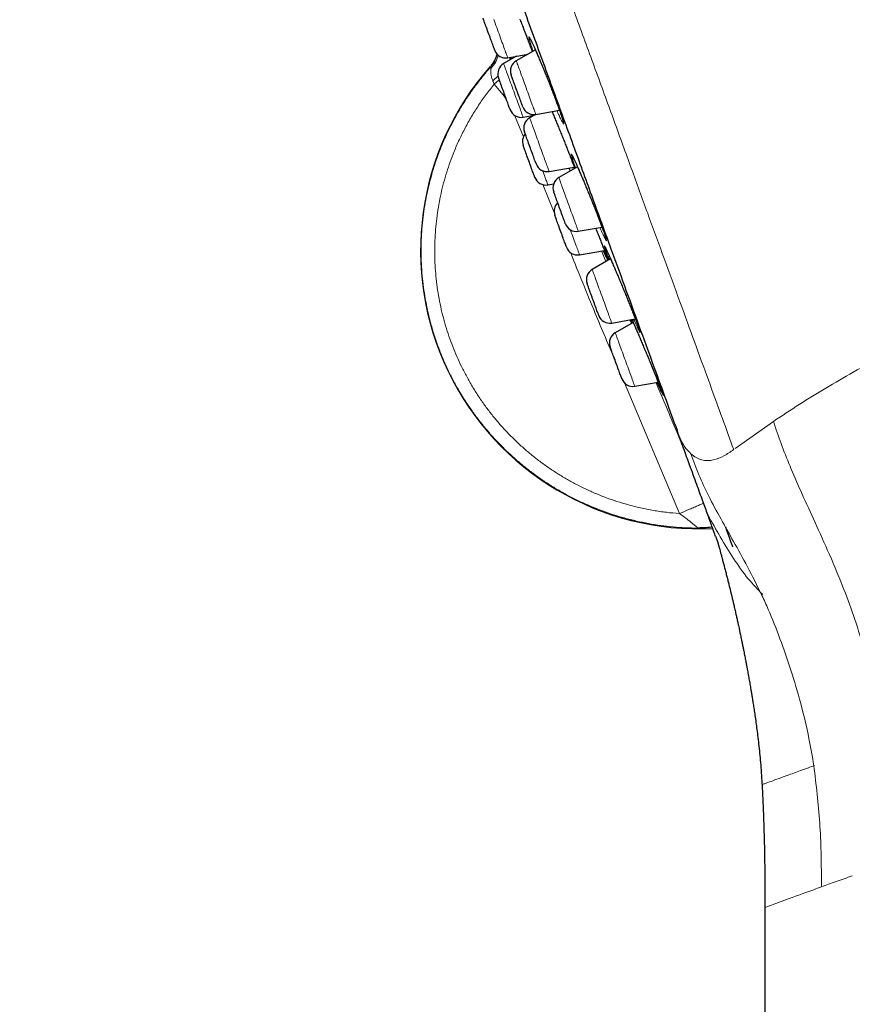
# Model space of a CAD drawing. Header units: millimetres. Extents: x 8 to 971, y 12 to 977.
# Tile 110 of 196: x 29 to 65, y 735 to 777. Entities that reach past the tile are written whole.
import ezdxf

# ---------------------------------------------------------------- set-up
doc = ezdxf.new("R2010")
doc.units = ezdxf.units.MM

msp = doc.modelspace()

# ---------------------------------------------------------------- linework, layer by layer
at = {"color": 7, "linetype": 'Continuous', "lineweight": 30}
for p, q in [((49.789, 775.396), (50.651, 775.548)), ((50.976, 775.735), (50.157, 775.263)), ((50.58, 775.535), (50.59, 775.512)), ((50.83, 775.691), (50.842, 775.658)), ((50.168, 775.463), (49.615, 775.143)), ((49.888, 775.415), (49.88, 775.296)), ((49.374, 774.62), (49.15, 774.406)), ((50.99, 772.964), (50.729, 772.813)), ((50.994, 772.964), (52.01, 773.143)), ((51.69, 773.087), (51.694, 773.077)), ((50.452, 772.845), (50.931, 772.929)), ((50.96, 770.971), (51.009, 770.836)), ((51.566, 770.515), (52.644, 770.705)), ((52.785, 770.711), (51.982, 770.248)), ((51.509, 769.939), (51.762, 769.984)), ((52.819, 767.949), (53.835, 768.129)), ((52.29, 767.318), (52.31, 767.261)), ((52.867, 766.939), (53.94, 767.128)), ((54.202, 766.761), (53.416, 766.307)), ((54.145, 766.728), (54.094, 766.859)), ((54.253, 764.009), (55.265, 764.188)), ((55.175, 764.038), (54.404, 763.593)), ((55.241, 761.295), (56.245, 761.472)), ((60.822, 738.92), (60.822, 620.204))]:
    msp.add_line(p, q, dxfattribs=at)
at = {"color": 252, "linetype": 'Continuous', "lineweight": 0}
for p, q in [((50.833, 775.682), (50.842, 775.658)), ((49.888, 775.415), (49.953, 775.338)), ((49.058, 774.999), (49.043, 775.022)), ((49.207, 774.259), (49.15, 774.406)), ((49.429, 774.445), (49.207, 774.259)), ((49.591, 773.799), (49.207, 774.259)), ((49.648, 773.846), (49.591, 773.799)), ((49.735, 773.606), (49.591, 773.799)), ((51.69, 773.087), (51.693, 773.081)), ((50.464, 771.996), (50.086, 772.927)), ((52.608, 770.609), (52.571, 770.692)), ((51.786, 768.747), (51.298, 769.948)), ((53.81, 767.106), (54, 766.644)), ((54.097, 766.716), (54.101, 766.703)), ((55.031, 764.146), (55.095, 763.992)), ((57.158, 755.83), (54.801, 761.438)), ((59.544, 758.623), (61.189, 759.784)), ((63.252, 740.058), (63.252, 739.805))]:
    msp.add_line(p, q, dxfattribs=at)
at = {"color": 7, "linetype": 'Continuous', "lineweight": 30, "flags": 128}
for points in [[(49.145, 775.958), (49.124, 776.014), (49.103, 776.075), (49.079, 776.138), (49.055, 776.205), (49.03, 776.273), (49.005, 776.343), (48.979, 776.414), (48.953, 776.485), (48.928, 776.554), (48.903, 776.622), (48.879, 776.688), (48.856, 776.751), (48.835, 776.81), (48.815, 776.864), (48.797, 776.914), (48.781, 776.959), (48.767, 776.997), (48.755, 777.03), (48.746, 777.055), (48.739, 777.074), (48.735, 777.085), (48.733, 777.09), (48.733, 777.09)], [(49.233, 775.717), (49.232, 775.718), (49.23, 775.724), (49.225, 775.738), (49.217, 775.759), (49.207, 775.786), (49.195, 775.821), (49.18, 775.861), (49.164, 775.907), (49.145, 775.958)], [(50.346, 773.537), (50.325, 773.594), (50.303, 773.654), (50.279, 773.719), (50.255, 773.786), (50.23, 773.854), (50.204, 773.925), (50.179, 773.995), (50.153, 774.066), (50.128, 774.135), (50.103, 774.203), (50.079, 774.268), (50.057, 774.33), (50.035, 774.388), (50.016, 774.442), (49.998, 774.491), (49.982, 774.535), (49.969, 774.572), (49.957, 774.603), (49.948, 774.628), (49.942, 774.645), (49.938, 774.655), (49.937, 774.658)], [(49.859, 773.266), (49.844, 773.306), (49.828, 773.352), (49.809, 773.403), (49.789, 773.458), (49.767, 773.518), (49.744, 773.581), (49.72, 773.648), (49.695, 773.716), (49.669, 773.786), (49.644, 773.857), (49.618, 773.927), (49.593, 773.997), (49.568, 774.065), (49.544, 774.131), (49.521, 774.194), (49.499, 774.254), (49.479, 774.309), (49.461, 774.359), (49.444, 774.404), (49.43, 774.443), (49.418, 774.476), (49.409, 774.502), (49.402, 774.522), (49.397, 774.534), (49.395, 774.539), (49.395, 774.539)], [(50.437, 773.286), (50.436, 773.287), (50.434, 773.295), (50.428, 773.31), (50.42, 773.332), (50.41, 773.361), (50.397, 773.396), (50.382, 773.437), (50.365, 773.484), (50.346, 773.537)], [(49.895, 773.166), (49.895, 773.167), (49.893, 773.173), (49.888, 773.186), (49.881, 773.206), (49.871, 773.233), (49.859, 773.266)], [(50.96, 770.971), (50.944, 771.016), (50.925, 771.066), (50.905, 771.121), (50.884, 771.181), (50.861, 771.244), (50.837, 771.31), (50.812, 771.378), (50.787, 771.448), (50.761, 771.518), (50.735, 771.589), (50.71, 771.659), (50.685, 771.727), (50.661, 771.793), (50.638, 771.857), (50.616, 771.917), (50.596, 771.972), (50.577, 772.023), (50.56, 772.069), (50.546, 772.109), (50.534, 772.142), (50.524, 772.169), (50.517, 772.19), (50.512, 772.203), (50.51, 772.209), (50.509, 772.209)], [(50.943, 770.286), (50.935, 770.309), (50.924, 770.338), (50.911, 770.374), (50.896, 770.416), (50.879, 770.463), (50.86, 770.516), (50.839, 770.573), (50.817, 770.634), (50.793, 770.698), (50.769, 770.766), (50.744, 770.835), (50.718, 770.905), (50.692, 770.975), (50.667, 771.046), (50.642, 771.115), (50.617, 771.183), (50.593, 771.248), (50.571, 771.31), (50.55, 771.368), (50.53, 771.421), (50.513, 771.47), (50.497, 771.513), (50.483, 771.55), (50.472, 771.58), (50.464, 771.604), (50.457, 771.621), (50.454, 771.631), (50.453, 771.633)], [(52.205, 768.427), (52.188, 768.474), (52.169, 768.527), (52.148, 768.584), (52.126, 768.645), (52.102, 768.71), (52.078, 768.777), (52.053, 768.846), (52.027, 768.916), (52.001, 768.987), (51.976, 769.057), (51.951, 769.127), (51.926, 769.194), (51.902, 769.259), (51.88, 769.321), (51.859, 769.379), (51.839, 769.432), (51.822, 769.481), (51.806, 769.524), (51.793, 769.56), (51.782, 769.591), (51.773, 769.615), (51.767, 769.631), (51.763, 769.641), (51.762, 769.644)], [(52.29, 767.318), (52.278, 767.349), (52.265, 767.387), (52.249, 767.431), (52.231, 767.48), (52.211, 767.534), (52.19, 767.592), (52.167, 767.655), (52.143, 767.72), (52.119, 767.788), (52.093, 767.857), (52.068, 767.928), (52.042, 767.999), (52.016, 768.069), (51.991, 768.137), (51.967, 768.204), (51.944, 768.268), (51.922, 768.329), (51.901, 768.386), (51.882, 768.438), (51.865, 768.484), (51.85, 768.525), (51.837, 768.56), (51.827, 768.589), (51.819, 768.61), (51.814, 768.625), (51.811, 768.633), (51.811, 768.634)], [(52.262, 768.271), (52.262, 768.272), (52.258, 768.281), (52.253, 768.297), (52.244, 768.319), (52.234, 768.349), (52.221, 768.385), (52.205, 768.427)], [(53.667, 764.412), (53.653, 764.448), (53.638, 764.491), (53.62, 764.539), (53.601, 764.592), (53.58, 764.65), (53.558, 764.711), (53.534, 764.776), (53.51, 764.843), (53.484, 764.912), (53.459, 764.983), (53.433, 765.053), (53.408, 765.124), (53.382, 765.193), (53.358, 765.26), (53.334, 765.325), (53.312, 765.386), (53.291, 765.444), (53.272, 765.497), (53.254, 765.545), (53.239, 765.587), (53.226, 765.623), (53.215, 765.653), (53.206, 765.676), (53.201, 765.692), (53.197, 765.701), (53.197, 765.703)], [(53.696, 764.331), (53.695, 764.333), (53.692, 764.342), (53.686, 764.358), (53.678, 764.382), (53.667, 764.412)], [(54.673, 761.646), (54.665, 761.67), (54.653, 761.701), (54.64, 761.738), (54.624, 761.781), (54.607, 761.829), (54.587, 761.883), (54.566, 761.941), (54.543, 762.003), (54.52, 762.068), (54.495, 762.136), (54.47, 762.205), (54.444, 762.275), (54.419, 762.346), (54.393, 762.416), (54.368, 762.485), (54.343, 762.552), (54.32, 762.617), (54.298, 762.678), (54.277, 762.735), (54.258, 762.787), (54.241, 762.835), (54.225, 762.877), (54.212, 762.912), (54.202, 762.942), (54.194, 762.964), (54.188, 762.98), (54.185, 762.988), (54.184, 762.989)], [(59.128, 755.256), (59.176, 755.122), (59.246, 754.93), (59.305, 754.768), (59.354, 754.635), (59.391, 754.531), (59.418, 754.457), (59.434, 754.413), (59.44, 754.398)]]:
    msp.add_lwpolyline(points, dxfattribs=at)
at = {"color": 252, "linetype": 'Continuous', "lineweight": 0, "flags": 128}
for points in [[(49.19, 777.042), (49.221, 776.958), (49.252, 776.872), (49.284, 776.783), (49.317, 776.693), (49.35, 776.602), (49.383, 776.511), (49.417, 776.42), (49.45, 776.329), (49.482, 776.24), (49.514, 776.153), (49.544, 776.069), (49.574, 775.987), (49.603, 775.909), (49.629, 775.835), (49.655, 775.765), (49.678, 775.701), (49.7, 775.641), (49.719, 775.588), (49.737, 775.54), (49.752, 775.499), (49.764, 775.465), (49.774, 775.437), (49.782, 775.416), (49.787, 775.403), (49.789, 775.396), (49.789, 775.396)], [(50.307, 777.055), (50.39, 776.845), (50.473, 776.635), (50.553, 776.428), (50.63, 776.227), (50.703, 776.034), (50.771, 775.852), (50.833, 775.682), (50.833, 775.682)], [(49.615, 775.143), (49.615, 775.143), (49.617, 775.139), (49.621, 775.127), (49.628, 775.108), (49.638, 775.082), (49.65, 775.049), (49.664, 775.009), (49.681, 774.963), (49.7, 774.911), (49.721, 774.853), (49.744, 774.79), (49.769, 774.722), (49.795, 774.649), (49.823, 774.571), (49.853, 774.491), (49.883, 774.407), (49.915, 774.32), (49.947, 774.232), (49.98, 774.142), (50.013, 774.051), (50.046, 773.959), (50.079, 773.868), (50.112, 773.778), (50.145, 773.689), (50.176, 773.602), (50.207, 773.517), (50.237, 773.436), (50.265, 773.358), (50.292, 773.284), (50.317, 773.214), (50.341, 773.15), (50.362, 773.09), (50.382, 773.037), (50.399, 772.989), (50.414, 772.948), (50.427, 772.914), (50.437, 772.886), (50.444, 772.865), (50.449, 772.852), (50.451, 772.845), (50.452, 772.845)], [(50.157, 775.263), (50.158, 775.26), (50.162, 775.25), (50.168, 775.232), (50.177, 775.208), (50.188, 775.177), (50.202, 775.139), (50.218, 775.094), (50.237, 775.044), (50.257, 774.987), (50.28, 774.925), (50.304, 774.858), (50.331, 774.786), (50.358, 774.71), (50.387, 774.63), (50.418, 774.547), (50.449, 774.461), (50.481, 774.372), (50.514, 774.283), (50.547, 774.192), (50.58, 774.101), (50.613, 774.009), (50.646, 773.919), (50.679, 773.829), (50.711, 773.742), (50.742, 773.657), (50.772, 773.574), (50.8, 773.495), (50.828, 773.42), (50.853, 773.35), (50.877, 773.284), (50.899, 773.223), (50.919, 773.168), (50.937, 773.119), (50.953, 773.077), (50.966, 773.041), (50.976, 773.011), (50.985, 772.989), (50.99, 772.974), (50.993, 772.966), (50.994, 772.964)], [(50.729, 772.813), (50.731, 772.809), (50.735, 772.799), (50.741, 772.781), (50.75, 772.756), (50.762, 772.724), (50.776, 772.685), (50.792, 772.64), (50.811, 772.589), (50.832, 772.532), (50.854, 772.469), (50.879, 772.402), (50.905, 772.329), (50.933, 772.253), (50.962, 772.172), (50.993, 772.089), (51.024, 772.003), (51.056, 771.915), (51.089, 771.825), (51.122, 771.734), (51.155, 771.642), (51.189, 771.551), (51.222, 771.461), (51.254, 771.371), (51.286, 771.284), (51.317, 771.199), (51.347, 771.117), (51.375, 771.039), (51.402, 770.964), (51.428, 770.894), (51.452, 770.828), (51.474, 770.768), (51.493, 770.714), (51.511, 770.666), (51.526, 770.624), (51.539, 770.588), (51.55, 770.559), (51.557, 770.538), (51.563, 770.523), (51.565, 770.516), (51.566, 770.515)], [(51.289, 770.545), (51.307, 770.496), (51.335, 770.419), (51.361, 770.347), (51.385, 770.28), (51.408, 770.217), (51.429, 770.161), (51.447, 770.11), (51.464, 770.065), (51.477, 770.027), (51.489, 769.995), (51.498, 769.97), (51.504, 769.953), (51.508, 769.942), (51.509, 769.939)], [(51.982, 770.248), (51.982, 770.247), (51.985, 770.241), (51.99, 770.227), (51.997, 770.207), (52.007, 770.179), (52.02, 770.145), (52.035, 770.104), (52.052, 770.056), (52.071, 770.003), (52.093, 769.944), (52.116, 769.879), (52.142, 769.81), (52.169, 769.736), (52.197, 769.658), (52.227, 769.576), (52.257, 769.492), (52.289, 769.405), (52.322, 769.316), (52.354, 769.225), (52.388, 769.134), (52.421, 769.043), (52.454, 768.952), (52.487, 768.862), (52.519, 768.773), (52.55, 768.687), (52.581, 768.603), (52.61, 768.522), (52.638, 768.445), (52.665, 768.372), (52.69, 768.303), (52.713, 768.24), (52.734, 768.182), (52.753, 768.13), (52.77, 768.084), (52.784, 768.044), (52.796, 768.011), (52.806, 767.985), (52.813, 767.966), (52.817, 767.954), (52.819, 767.949), (52.819, 767.949)], [(52.477, 768.012), (52.485, 767.988), (52.518, 767.898), (52.551, 767.808), (52.583, 767.721), (52.614, 767.635), (52.644, 767.553), (52.673, 767.474), (52.7, 767.398), (52.726, 767.328), (52.75, 767.262), (52.772, 767.201), (52.792, 767.146), (52.81, 767.096), (52.826, 767.054), (52.839, 767.017), (52.85, 766.987), (52.858, 766.965), (52.864, 766.949), (52.867, 766.941), (52.867, 766.939)], [(53.416, 766.307), (53.417, 766.305), (53.421, 766.295), (53.427, 766.278), (53.436, 766.255), (53.447, 766.224), (53.461, 766.186), (53.477, 766.142), (53.495, 766.092), (53.515, 766.036), (53.538, 765.974), (53.562, 765.907), (53.588, 765.835), (53.616, 765.759), (53.645, 765.68), (53.675, 765.597), (53.706, 765.511), (53.738, 765.423), (53.771, 765.333), (53.804, 765.242), (53.837, 765.151), (53.87, 765.06), (53.903, 764.969), (53.936, 764.88), (53.968, 764.792), (53.999, 764.707), (54.029, 764.624), (54.058, 764.545), (54.085, 764.47), (54.111, 764.399), (54.135, 764.333), (54.157, 764.272), (54.177, 764.217), (54.195, 764.167), (54.211, 764.124), (54.224, 764.088), (54.235, 764.058), (54.243, 764.035), (54.249, 764.019), (54.252, 764.011), (54.253, 764.009)], [(54.404, 763.593), (54.404, 763.593), (54.406, 763.587), (54.411, 763.574), (54.419, 763.554), (54.428, 763.527), (54.441, 763.493), (54.456, 763.452), (54.473, 763.405), (54.492, 763.352), (54.513, 763.293), (54.537, 763.229), (54.562, 763.16), (54.589, 763.086), (54.617, 763.008), (54.647, 762.927), (54.677, 762.843), (54.709, 762.756), (54.741, 762.667), (54.774, 762.577), (54.807, 762.486), (54.841, 762.394), (54.874, 762.303), (54.907, 762.213), (54.939, 762.124), (54.97, 762.038), (55.001, 761.954), (55.031, 761.873), (55.059, 761.795), (55.085, 761.722), (55.11, 761.653), (55.134, 761.589), (55.155, 761.531), (55.174, 761.479), (55.191, 761.432), (55.205, 761.392), (55.218, 761.359), (55.227, 761.332), (55.234, 761.313), (55.239, 761.3), (55.241, 761.295), (55.241, 761.295)]]:
    msp.add_lwpolyline(points, dxfattribs=at)
at = {"color": 7, "linetype": 'Continuous', "lineweight": 30}
for centre, radius, start, end in [((49.702, 775.888), 0.5, 200, 280), ((49.865, 774.71), 0.5, 120, 200), ((50.407, 774.829), 0.5, 120, 200), ((57.987, 767.117), 11.936, 138.5295, 272.8681), ((50.365, 773.337), 0.5, 200, 280), ((50.907, 773.457), 0.5, 200, 280), ((50.979, 772.38), 0.5, 120, 200), ((50.923, 771.804), 0.5, 140, 200), ((51.479, 771.007), 0.5, 200, 280), ((40.323, 766.407), 11.307, 19.9266, 20.0638), ((51.422, 770.432), 0.5, 200, 280), ((52.232, 769.815), 0.5, 120, 200), ((52.281, 768.805), 0.5, 133.5782, 200), ((52.732, 768.442), 0.5, 200, 280), ((52.78, 767.432), 0.5, 200, 280), ((53.666, 765.874), 0.5, 120, 200), ((54.166, 764.502), 0.5, 200, 280), ((54.654, 763.16), 0.5, 120, 200), ((50.469, 760.099), 4.48, 19.7958, 20.1982), ((55.154, 761.788), 0.5, 200, 280)]:
    msp.add_arc(centre, radius, start, end, dxfattribs=at)
at = {"color": 252, "linetype": 'Continuous', "lineweight": 0}
for points, knots in [([(52.261, 850.994), (52.268, 850.975), (52.281, 850.939), (52.389, 850.643), (52.56, 850.172), (52.801, 849.511), (53.108, 848.668), (53.481, 847.644), (53.917, 846.444), (54.416, 845.073), (54.975, 843.538), (55.591, 841.845), (56.262, 840.001), (56.986, 838.013), (57.758, 835.892), (58.576, 833.644), (59.436, 831.281), (60.335, 828.813), (61.268, 826.249), (62.232, 823.601), (63.222, 820.88), (64.234, 818.098), (65.265, 815.267), (66.309, 812.398), (67.362, 809.505), (68.419, 806.6), (69.477, 803.694), (70.53, 800.801), (71.574, 797.933), (72.604, 795.102), (73.617, 792.32), (74.607, 789.599), (75.571, 786.951), (76.504, 784.387), (77.403, 781.918), (78.263, 779.555), (79.081, 777.308), (79.834, 775.239), (80.523, 773.346), (81.149, 771.624), (81.728, 770.033), (82.263, 768.566), (82.575, 767.706), (82.732, 767.277)], [0, 0, 0, 0, 0.024615, 0.04923, 0.073844, 0.098459, 0.123074, 0.147689, 0.172303, 0.196918, 0.221533, 0.246148, 0.270763, 0.295377, 0.319992, 0.344607, 0.369222, 0.393836, 0.418451, 0.443066, 0.467681, 0.492296, 0.51691, 0.541525, 0.56614, 0.590755, 0.615369, 0.639984, 0.664599, 0.689214, 0.713829, 0.738443, 0.763058, 0.787673, 0.812288, 0.836903, 0.861517, 0.886132, 0.908906, 0.931679, 0.954453, 0.977226, 1, 1, 1, 1]), ([(28.851, 842.745), (28.851, 842.745), (28.851, 842.745), (28.868, 842.698), (28.945, 842.488), (29.073, 842.138), (29.25, 841.649), (29.478, 841.023), (29.755, 840.262), (30.08, 839.369), (30.453, 838.346), (30.871, 837.196), (31.334, 835.924), (31.841, 834.532), (32.389, 833.026), (32.977, 831.41), (33.604, 829.689), (34.266, 827.868), (34.963, 825.955), (35.691, 823.953), (36.449, 821.87), (37.234, 819.713), (38.045, 817.487), (38.877, 815.201), (39.729, 812.86), (40.597, 810.474), (41.48, 808.048), (42.374, 805.591), (43.277, 803.111), (44.185, 800.615), (45.097, 798.111), (46.008, 795.607), (46.917, 793.111), (47.82, 790.631), (48.714, 788.174), (49.597, 785.748), (50.465, 783.362), (51.317, 781.021), (52.149, 778.735), (52.959, 776.509), (53.745, 774.352), (54.503, 772.269), (55.231, 770.268), (55.928, 768.354), (56.608, 766.486), (57.265, 764.679), (57.895, 762.949), (58.477, 761.35), (59.014, 759.875), (59.328, 759.011), (59.485, 758.579)], [0, 0, 0, 0, 0, 0.0211, 0.0422, 0.063301, 0.084401, 0.105501, 0.126601, 0.147701, 0.168801, 0.189901, 0.211001, 0.232101, 0.253201, 0.274301, 0.295401, 0.316501, 0.337601, 0.358702, 0.379802, 0.400902, 0.422002, 0.443102, 0.464202, 0.485302, 0.506402, 0.527502, 0.548602, 0.569702, 0.590802, 0.611902, 0.633003, 0.654103, 0.675203, 0.696303, 0.717403, 0.738503, 0.759603, 0.780703, 0.801803, 0.822903, 0.844003, 0.865103, 0.886203, 0.908963, 0.931722, 0.954481, 0.977241, 1, 1, 1, 1]), ([(50.881, 775.681), (50.873, 775.703), (50.846, 775.777), (50.808, 775.888), (50.767, 776.01), (50.734, 776.111), (50.711, 776.191), (50.696, 776.249), (50.692, 776.284), (50.696, 776.295), (50.71, 776.283), (50.733, 776.247), (50.765, 776.188), (50.806, 776.107), (50.855, 776.005), (50.911, 775.882), (50.974, 775.741), (51.043, 775.584), (51.117, 775.411), (51.195, 775.226), (51.276, 775.031), (51.359, 774.828), (51.443, 774.62), (51.528, 774.41), (51.611, 774.2), (51.692, 773.992), (51.77, 773.79), (51.843, 773.597), (51.911, 773.417), (51.971, 773.254), (52.025, 773.103), (52.073, 772.965), (52.115, 772.843), (52.148, 772.74), (52.172, 772.658), (52.187, 772.599), (52.192, 772.563), (52.188, 772.55), (52.175, 772.561), (52.152, 772.595), (52.121, 772.652), (52.081, 772.732), (52.033, 772.833), (51.976, 772.955), (51.932, 773.054), (51.905, 773.115), (51.901, 773.124)], [0, 0, 0, 0, 0.009768, 0.033333, 0.056824, 0.080314, 0.103879, 0.127369, 0.150875, 0.174456, 0.197962, 0.221494, 0.245102, 0.268633, 0.29219, 0.315822, 0.339379, 0.362948, 0.386592, 0.41016, 0.433724, 0.457361, 0.480924, 0.504466, 0.528084, 0.551626, 0.575142, 0.598733, 0.622248, 0.644248, 0.666248, 0.689746, 0.71332, 0.736818, 0.760316, 0.783888, 0.807386, 0.8309, 0.854488, 0.878003, 0.901543, 0.925159, 0.948699, 0.972261, 0.995898, 1, 1, 1, 1]), ([(49.336, 775.554), (49.315, 775.467), (49.264, 775.262), (49.134, 775.095), (49.058, 774.999)], [0, 0, 0, 0, 0.4228603, 1, 1, 1, 1]), ([(49.383, 775.506), (49.354, 775.409), (49.291, 775.199), (49.142, 775.028), (49.061, 774.935)], [0, 0, 0, 0, 0.462452, 1, 1, 1, 1]), ([(57.944, 755.208), (57.767, 755.211), (57.413, 755.217), (56.883, 755.255), (56.355, 755.316), (55.829, 755.4), (55.309, 755.507), (54.806, 755.635), (54.32, 755.78), (53.852, 755.942), (53.392, 756.123), (52.935, 756.325), (52.482, 756.548), (52.035, 756.793), (51.599, 757.057), (51.179, 757.336), (50.775, 757.63), (50.388, 757.937), (50.014, 758.26), (49.65, 758.601), (49.297, 758.961), (48.957, 759.339), (48.633, 759.732), (48.329, 760.134), (48.045, 760.544), (47.781, 760.963), (47.534, 761.392), (47.303, 761.835), (47.089, 762.291), (46.893, 762.761), (46.717, 763.239), (46.563, 763.72), (46.431, 764.201), (46.32, 764.684), (46.229, 765.17), (46.158, 765.665), (46.107, 766.166), (46.077, 766.675), (46.069, 767.184), (46.083, 767.688), (46.118, 768.186), (46.173, 768.678), (46.248, 769.167), (46.344, 769.658), (46.462, 770.148), (46.602, 770.637), (46.763, 771.121), (46.943, 771.592), (47.141, 772.051), (47.355, 772.497), (47.588, 772.933), (47.841, 773.364), (48.115, 773.788), (48.409, 774.203), (48.721, 774.606), (48.942, 774.867), (49.056, 774.997), (49.058, 774.999)], [0, 0, 0, 0, 0.01944, 0.038918, 0.058416, 0.077914, 0.097392, 0.116832, 0.134964, 0.153112, 0.17126, 0.189392, 0.208051, 0.226727, 0.245404, 0.264062, 0.282166, 0.300286, 0.318405, 0.336508, 0.355137, 0.373781, 0.392427, 0.411055, 0.429177, 0.447315, 0.465453, 0.483575, 0.502223, 0.520889, 0.539554, 0.558203, 0.576324, 0.594462, 0.6126, 0.630722, 0.649371, 0.668036, 0.686702, 0.70535, 0.723473, 0.741611, 0.75975, 0.777873, 0.796522, 0.815187, 0.833853, 0.852502, 0.870628, 0.88877, 0.906912, 0.925038, 0.943691, 0.96236, 0.981029, 0.999682, 1, 1, 1, 1]), ([(49.061, 774.935), (49.061, 774.953), (49.062, 774.989), (49.059, 774.996), (49.058, 774.999)], [0, 0, 0, 0, 0.509207, 1, 1, 1, 1]), ([(49.15, 774.406), (49.132, 774.455), (49.096, 774.554), (49.067, 774.697), (49.059, 774.834), (49.061, 774.902), (49.061, 774.935)], [0, 0, 0, 0, 0.244183, 0.498067, 0.755125, 1, 1, 1, 1]), ([(49.207, 774.259), (49.09, 774.112), (48.857, 773.818), (48.536, 773.355), (48.236, 772.878), (47.961, 772.386), (47.71, 771.881), (47.497, 771.394), (47.319, 770.926), (47.169, 770.48), (47.038, 770.029), (46.925, 769.568), (46.831, 769.099), (46.756, 768.621), (46.702, 768.14), (46.668, 767.663), (46.655, 767.188), (46.661, 766.718), (46.687, 766.249), (46.733, 765.777), (46.799, 765.303), (46.887, 764.827), (46.994, 764.355), (47.121, 763.893), (47.265, 763.441), (47.427, 763), (47.607, 762.566), (47.806, 762.135), (48.026, 761.71), (48.266, 761.29), (48.523, 760.88), (48.795, 760.486), (49.081, 760.108), (49.379, 759.745), (49.692, 759.395), (50.022, 759.056), (50.37, 758.727), (50.735, 758.41), (51.113, 758.109), (51.5, 757.827), (51.895, 757.565), (52.297, 757.321), (52.708, 757.094), (53.133, 756.882), (53.571, 756.686), (54.02, 756.508), (54.477, 756.349), (54.966, 756.202), (55.487, 756.071), (56.04, 755.962), (56.597, 755.879), (56.971, 755.846), (57.158, 755.83)], [0, 0, 0, 0, 0.0227581, 0.045573, 0.0684157, 0.0912592, 0.1140736, 0.1368316, 0.1558474, 0.1748798, 0.193912, 0.2129275, 0.2324955, 0.2520809, 0.2716667, 0.2912342, 0.3102491, 0.3292806, 0.3483125, 0.3673275, 0.3868942, 0.4064795, 0.4260647, 0.445632, 0.4646469, 0.483678, 0.5027097, 0.5217247, 0.5412918, 0.5608772, 0.5804624, 0.6000296, 0.6190247, 0.6380372, 0.6570487, 0.6760445, 0.6955903, 0.7151543, 0.734718, 0.7542637, 0.7732892, 0.7923311, 0.8113732, 0.8303986, 0.849977, 0.8695731, 0.8891692, 0.9087474, 0.9315465, 0.9543738, 0.9772009, 1, 1, 1, 1]), ([(52.645, 770.834), (52.645, 770.834), (52.629, 770.88), (52.598, 770.963), (52.562, 771.069), (52.534, 771.154), (52.516, 771.217), (52.507, 771.257), (52.507, 771.274), (52.517, 771.267), (52.537, 771.237), (52.566, 771.184), (52.604, 771.107), (52.65, 771.01), (52.704, 770.893), (52.765, 770.756), (52.833, 770.603), (52.905, 770.434), (52.983, 770.252), (53.064, 770.06), (53.148, 769.859), (53.233, 769.653), (53.319, 769.443), (53.404, 769.233), (53.488, 769.025), (53.568, 768.822), (53.645, 768.627), (53.717, 768.441), (53.783, 768.268), (53.842, 768.112), (53.892, 767.975), (53.935, 767.854), (53.971, 767.75), (54, 767.663), (54.019, 767.599), (54.028, 767.558), (54.028, 767.539), (54.019, 767.544), (54, 767.573), (53.971, 767.625), (53.934, 767.7), (53.889, 767.796), (53.835, 767.913), (53.787, 768.019), (53.755, 768.092), (53.746, 768.113)], [0, 0, 0, 0, 0.000195, 0.024353, 0.048589, 0.072747, 0.096905, 0.12114, 0.145298, 0.169473, 0.193724, 0.217899, 0.242101, 0.266379, 0.290581, 0.314808, 0.339111, 0.363338, 0.387576, 0.411893, 0.436132, 0.460366, 0.484676, 0.508909, 0.533121, 0.55741, 0.581622, 0.605807, 0.630068, 0.654252, 0.676878, 0.699503, 0.72367, 0.747914, 0.77208, 0.796246, 0.820489, 0.844655, 0.868838, 0.893097, 0.91728, 0.94149, 0.965777, 0.989987, 1, 1, 1, 1]), ([(52.452, 771.207), (52.46, 771.187), (52.493, 771.102), (52.546, 770.962), (52.61, 770.795), (52.65, 770.689), (52.667, 770.643), (52.667, 770.643)], [0, 0, 0, 0, 0.0969168, 0.397366, 0.6980038, 0.9996093, 1, 1, 1, 1]), ([(52.707, 770.666), (52.704, 770.674), (52.681, 770.736), (52.661, 770.789), (52.645, 770.834)], [0, 0, 0, 0, 0.135641, 1, 1, 1, 1]), ([(54.418, 762.349), (54.125, 763.04), (53.466, 764.595), (52.834, 766.163), (52.483, 767.034)], [0, 0, 0, 0, 0.444067, 1, 1, 1, 1]), ([(54.004, 767.099), (54.004, 767.099), (53.992, 767.133), (53.971, 767.192), (53.948, 767.26), (53.935, 767.306), (53.931, 767.327), (53.937, 767.326), (53.953, 767.301), (53.979, 767.253), (54.013, 767.182), (54.056, 767.09), (54.107, 766.977), (54.166, 766.845), (54.232, 766.695), (54.284, 766.576), (54.315, 766.503), (54.32, 766.49)], [0, 0, 0, 0, 0.000607, 0.0761, 0.151831, 0.227323, 0.302812, 0.378542, 0.454032, 0.529573, 0.605355, 0.680896, 0.756522, 0.832389, 0.908013, 0.983715, 1, 1, 1, 1]), ([(54.094, 766.859), (54.077, 766.904), (54.043, 766.993), (54.017, 767.064), (54.004, 767.099)], [0, 0, 0, 0, 0.5007931, 1, 1, 1, 1]), ([(61.189, 759.784), (61.556, 760.028), (62.286, 760.514), (63.432, 761.22), (64.676, 761.94), (66.026, 762.664), (67.484, 763.376), (68.973, 764.034), (70.49, 764.636), (72.029, 765.179), (73.583, 765.66), (75.147, 766.079), (76.874, 766.473), (78.755, 766.819), (80.776, 767.103), (82.076, 767.218), (82.732, 767.277)], [0, 0, 0, 0, 0.059757, 0.118977, 0.177867, 0.247013, 0.31544, 0.38352, 0.451627, 0.519844, 0.587955, 0.65634, 0.725374, 0.815723, 0.907017, 1, 1, 1, 1]), ([(54.079, 766.69), (54.068, 766.715), (54.046, 766.764), (54.016, 766.831), (54.002, 766.864)], [0, 0, 0, 0, 0.514421, 1, 1, 1, 1]), ([(54.044, 766.858), (54.05, 766.842), (54.071, 766.787), (54.086, 766.746), (54.097, 766.716)], [0, 0, 0, 0, 0.284285, 1, 1, 1, 1]), ([(55.173, 764.422), (55.18, 764.404), (55.211, 764.328), (55.258, 764.206), (55.315, 764.059), (55.363, 763.933), (55.401, 763.828), (55.432, 763.742), (55.455, 763.674), (55.469, 763.627), (55.473, 763.604), (55.467, 763.604), (55.452, 763.627), (55.428, 763.674), (55.394, 763.743), (55.351, 763.834), (55.301, 763.944), (55.262, 764.032), (55.243, 764.076)], [0, 0, 0, 0, 0.019689, 0.085675, 0.15187, 0.217856, 0.27959, 0.341321, 0.407259, 0.473407, 0.539345, 0.605281, 0.671427, 0.737363, 0.803344, 0.869534, 0.935516, 1, 1, 1, 1]), ([(56.153, 761.456), (56.45, 760.748), (56.824, 759.853), (57.204, 758.961), (57.283, 758.774)], [0, 0, 0, 0, 0.79136, 1, 1, 1, 1]), ([(56.37, 761.158), (56.373, 761.15), (56.391, 761.104), (56.415, 761.041), (56.441, 760.971), (56.458, 760.923), (56.466, 760.895), (56.465, 760.89), (56.454, 760.908), (56.433, 760.95), (56.404, 761.012), (56.377, 761.073), (56.363, 761.103)], [0, 0, 0, 0, 0.022919, 0.133035, 0.236055, 0.339078, 0.449116, 0.559505, 0.669544, 0.77958, 0.889966, 1, 1, 1, 1]), ([(66.124, 740.849), (66.123, 741.555), (66.121, 742.967), (66.017, 745.083), (65.775, 746.991), (65.442, 748.666), (65.067, 750.109), (64.631, 751.47), (64.106, 752.876), (63.512, 754.279), (62.893, 755.633), (62.342, 756.824), (61.891, 757.873), (61.511, 758.834), (61.296, 759.468), (61.189, 759.785)], [0, 0, 0, 0, 0.083367, 0.166703, 0.250004, 0.312501, 0.374989, 0.437475, 0.499972, 0.583273, 0.666603, 0.749928, 0.833258, 0.916638, 1, 1, 1, 1]), ([(57.053, 759.407), (57.104, 759.27), (57.205, 758.997), (57.405, 758.642), (57.578, 758.465), (57.653, 758.389)], [0, 0, 0, 0, 0.363273, 0.725928, 1, 1, 1, 1]), ([(59.484, 758.581), (59.347, 758.483), (59.073, 758.287), (58.616, 758.105), (58.193, 758.095), (57.867, 758.222), (57.724, 758.333), (57.653, 758.389)], [0, 0, 0, 0, 0.2496088, 0.498739, 0.7489456, 0.8743091, 1, 1, 1, 1]), ([(57.653, 758.389), (57.762, 758.089), (57.981, 757.489), (58.402, 756.587), (58.901, 755.649), (59.474, 754.643), (60.074, 753.573), (60.489, 752.736), (60.697, 752.317)], [0, 0, 0, 0, 0.177825, 0.35583, 0.533966, 0.689165, 0.844488, 1, 1, 1, 1]), ([(58.193, 756.273), (58.174, 756.264), (58.12, 756.241), (57.986, 756.184), (57.802, 756.106), (57.532, 755.99), (57.306, 755.893), (57.158, 755.83)], [0, 0, 0, 0, 0.104422, 0.290768, 0.477115, 0.659749, 1, 1, 1, 1]), ([(57.944, 755.208), (57.941, 755.212), (57.936, 755.22), (57.889, 755.263), (57.817, 755.324), (57.683, 755.435), (57.46, 755.611), (57.263, 755.754), (57.158, 755.83)], [0, 0, 0, 0, 0.095402, 0.195078, 0.303229, 0.422403, 0.691602, 1, 1, 1, 1]), ([(60.733, 752.35), (60.52, 752.572), (60.057, 753.055), (59.468, 753.901), (58.905, 754.825), (58.553, 755.455), (58.376, 755.769)], [0, 0, 0, 0, 0.220511, 0.480238, 0.740141, 1, 1, 1, 1]), ([(62.924, 745.009), (62.858, 745.4), (62.706, 746.312), (62.371, 747.689), (61.944, 749.121), (61.473, 750.472), (61.059, 751.539), (60.789, 752.119), (60.697, 752.317)], [0, 0, 0, 0, 0.142831, 0.332563, 0.522366, 0.712059, 0.901594, 1, 1, 1, 1]), ([(60.701, 744.196), (60.701, 744.196), (60.684, 744.191), (60.738, 744.21), (60.879, 744.261), (61.145, 744.358), (61.529, 744.498), (62.039, 744.684), (62.536, 744.864), (62.865, 744.984), (62.955, 745.017)], [0, 0, 0, 0, 0.001489, 0.158477, 0.315133, 0.471558, 0.628011, 0.784816, 0.941615, 1, 1, 1, 1]), ([(62.924, 745.009), (63.023, 744.191), (63.222, 742.555), (63.242, 740.891), (63.252, 740.058)], [0, 0, 0, 0, 0.500003, 1, 1, 1, 1]), ([(64.573, 740.285), (64.337, 740.199), (63.867, 740.028), (63.456, 739.88), (63.252, 739.806)], [0, 0, 0, 0, 0.503979, 1, 1, 1, 1]), ([(63.252, 739.806), (63.141, 739.766), (62.547, 739.552), (61.682, 739.24), (60.977, 738.98), (60.822, 738.92), (60.822, 738.92), (60.822, 738.92), (60.822, 738.92), (60.822, 738.92)], [0, 0, 0, 0, 0.073302, 0.393497, 0.701898, 0.999869, 0.999874, 0.999908, 1, 1, 1, 1])]:
    msp.add_open_spline(points, degree=3, knots=knots, dxfattribs=at)
at = {"color": 7, "linetype": 'Continuous', "lineweight": 30}
for points, knots in [([(43.215, 797.426), (43.554, 796.495), (44.232, 794.632), (45.246, 791.846), (46.253, 789.079), (47.247, 786.349), (48.222, 783.669), (49.174, 781.053), (50.101, 778.506), (50.999, 776.038), (51.866, 773.657), (52.696, 771.378), (53.484, 769.213), (54.213, 767.208), (54.886, 765.36), (55.502, 763.667), (56.071, 762.104), (56.595, 760.664), (56.9, 759.825), (57.053, 759.406)], [0, 0, 0, 0, 0.059647, 0.119293, 0.179195, 0.239107, 0.298753, 0.35839, 0.418037, 0.477683, 0.537584, 0.597497, 0.657143, 0.716779, 0.77332, 0.829847, 0.88658, 0.943426, 1, 1, 1, 1]), ([(50.318, 777.028), (50.318, 777.026), (50.333, 776.989), (50.362, 776.917), (50.404, 776.81), (50.446, 776.702), (50.488, 776.594), (50.53, 776.487), (50.571, 776.381), (50.611, 776.277), (50.65, 776.174), (50.688, 776.074), (50.724, 775.977), (50.759, 775.883), (50.792, 775.796), (50.815, 775.732), (50.827, 775.699), (50.83, 775.691)], [0, 0, 0, 0, 0.003762, 0.0774947, 0.1518736, 0.2267911, 0.3021798, 0.3779471, 0.4539842, 0.5301804, 0.6064058, 0.6825073, 0.7583812, 0.8339255, 0.9090632, 0.9790384, 1, 1, 1, 1]), ([(50.749, 776.211), (50.749, 776.21), (50.749, 776.21), (50.753, 776.204), (50.759, 776.193), (50.769, 776.175), (50.782, 776.151), (50.798, 776.119), (50.817, 776.08), (50.839, 776.035), (50.863, 775.984), (50.89, 775.927), (50.918, 775.865), (50.948, 775.798), (50.98, 775.726), (51.014, 775.648), (51.05, 775.566), (51.087, 775.479), (51.126, 775.388), (51.166, 775.294), (51.207, 775.196), (51.249, 775.096), (51.291, 774.993), (51.334, 774.889), (51.377, 774.783), (51.42, 774.677), (51.463, 774.57), (51.506, 774.464), (51.549, 774.356), (51.591, 774.249), (51.633, 774.142), (51.675, 774.035), (51.716, 773.929), (51.756, 773.825), (51.795, 773.723), (51.833, 773.623), (51.869, 773.527), (51.904, 773.434), (51.937, 773.344), (51.968, 773.259), (51.997, 773.179), (52.024, 773.103), (52.049, 773.031), (52.073, 772.964), (52.094, 772.903), (52.112, 772.846), (52.129, 772.796), (52.142, 772.752), (52.153, 772.714), (52.162, 772.686), (52.167, 772.665), (52.17, 772.653), (52.171, 772.647), (52.171, 772.648), (52.171, 772.648)], [0, 0, 0, 0, 0.008069, 0.020459, 0.034729, 0.050756, 0.068252, 0.086855, 0.106218, 0.126054, 0.146151, 0.166352, 0.186532, 0.206583, 0.226856, 0.247362, 0.268063, 0.288923, 0.309904, 0.330972, 0.352082, 0.373196, 0.394274, 0.415285, 0.436205, 0.457017, 0.477696, 0.498247, 0.518923, 0.539704, 0.560577, 0.581528, 0.602532, 0.62357, 0.644612, 0.665621, 0.686581, 0.707462, 0.728248, 0.748919, 0.769412, 0.789875, 0.810407, 0.830986, 0.851567, 0.87209, 0.892479, 0.912635, 0.932409, 0.951588, 0.967609, 0.98206, 0.99465, 1, 1, 1, 1]), ([(49.328, 775.562), (49.326, 775.551), (49.318, 775.516), (49.3, 775.462), (49.279, 775.404), (49.258, 775.354), (49.236, 775.307), (49.207, 775.253), (49.17, 775.19), (49.124, 775.121), (49.09, 775.078), (49.072, 775.055)], [0, 0, 0, 0, 0.052046, 0.17161, 0.268812, 0.346998, 0.428411, 0.519225, 0.657423, 0.817262, 1, 1, 1, 1]), ([(51.693, 773.081), (51.71, 773.04), (51.752, 772.942), (51.822, 772.772), (51.904, 772.576), (51.987, 772.372), (52.072, 772.164), (52.157, 771.954), (52.241, 771.744), (52.322, 771.537), (52.393, 771.357), (52.435, 771.25), (52.452, 771.207)], [0, 0, 0, 0, 0.076163, 0.182526, 0.288912, 0.395635, 0.502023, 0.608371, 0.715062, 0.821409, 0.927673, 1, 1, 1, 1]), ([(52.45, 771.21), (52.463, 771.179), (52.488, 771.114), (52.524, 771.021), (52.559, 770.93), (52.592, 770.842), (52.623, 770.759), (52.648, 770.693), (52.662, 770.656), (52.667, 770.643)], [0, 0, 0, 0, 0.149409, 0.303984, 0.458565, 0.612891, 0.766694, 0.919754, 1, 1, 1, 1]), ([(52.554, 771.2), (52.554, 771.2), (52.553, 771.201), (52.556, 771.198), (52.56, 771.19), (52.568, 771.175), (52.579, 771.154), (52.593, 771.126), (52.61, 771.091), (52.631, 771.049), (52.653, 771.001), (52.679, 770.946), (52.706, 770.886), (52.736, 770.82), (52.768, 770.749), (52.801, 770.675), (52.835, 770.596), (52.871, 770.513), (52.908, 770.427), (52.947, 770.336), (52.988, 770.241), (53.029, 770.143), (53.072, 770.042), (53.115, 769.938), (53.159, 769.833), (53.203, 769.726), (53.247, 769.618), (53.292, 769.51), (53.321, 769.438), (53.336, 769.402)], [0, 0, 0, 0, 0.0039165, 0.0253839, 0.0507093, 0.0798898, 0.1125127, 0.1479026, 0.1853382, 0.2241967, 0.2640004, 0.3043911, 0.3451069, 0.3859348, 0.4266812, 0.4672259, 0.507484, 0.5473672, 0.5875967, 0.6281894, 0.6691, 0.71027, 0.7516389, 0.7931461, 0.834713, 0.8762642, 0.9177314, 0.9590525, 1, 1, 1, 1]), ([(52.413, 770.664), (52.43, 770.621), (52.449, 770.574), (52.466, 770.531), (52.467, 770.528)], [0, 0, 0, 0, 0.926624, 1, 1, 1, 1]), ([(53.336, 769.402), (53.336, 769.402), (53.35, 769.366), (53.379, 769.294), (53.422, 769.187), (53.465, 769.082), (53.506, 768.977), (53.548, 768.873), (53.588, 768.771), (53.627, 768.671), (53.666, 768.572), (53.703, 768.477), (53.738, 768.385), (53.772, 768.296), (53.804, 768.211), (53.834, 768.131), (53.862, 768.056), (53.887, 767.986), (53.911, 767.922), (53.932, 767.863), (53.95, 767.809), (53.967, 767.761), (53.98, 767.719), (53.992, 767.684), (54, 767.658), (54.005, 767.639), (54.007, 767.629), (54.009, 767.624), (54.008, 767.625), (54.008, 767.625)], [0, 0, 0, 0, 0.000191, 0.041971, 0.08347, 0.124713, 0.166199, 0.207884, 0.249749, 0.291759, 0.333874, 0.376041, 0.4182, 0.460288, 0.502248, 0.54403, 0.585588, 0.626868, 0.667728, 0.708471, 0.74922, 0.789843, 0.830148, 0.869839, 0.908456, 0.940687, 0.969511, 0.994275, 1, 1, 1, 1]), ([(53.561, 768.08), (53.578, 768.038), (53.624, 767.926), (53.694, 767.751), (53.77, 767.56), (53.842, 767.379), (53.908, 767.211), (53.967, 767.06), (54.013, 766.941), (54.035, 766.88), (54.044, 766.858)], [0, 0, 0, 0, 0.085965, 0.22469, 0.362976, 0.50115, 0.639767, 0.777945, 0.91621, 1, 1, 1, 1]), ([(54.002, 766.864), (54, 766.868), (53.982, 766.908), (53.946, 766.993), (53.908, 767.081), (53.891, 767.12)], [0, 0, 0, 0, 0.0655457, 0.584914, 1, 1, 1, 1]), ([(53.97, 767.265), (53.97, 767.265), (53.97, 767.265), (53.972, 767.261), (53.977, 767.252), (53.986, 767.236), (53.997, 767.213), (54.011, 767.184), (54.029, 767.147), (54.049, 767.104), (54.072, 767.055), (54.097, 766.999), (54.125, 766.937), (54.155, 766.869), (54.187, 766.797), (54.221, 766.72), (54.256, 766.638), (54.29, 766.561), (54.312, 766.509), (54.322, 766.487)], [0, 0, 0, 0, 0.014538, 0.053174, 0.098729, 0.150686, 0.207744, 0.268374, 0.331119, 0.396259, 0.463096, 0.531162, 0.600099, 0.669619, 0.739472, 0.809434, 0.879249, 0.948744, 1, 1, 1, 1]), ([(54.042, 766.863), (54.048, 766.846), (54.062, 766.809), (54.079, 766.765), (54.091, 766.731), (54.098, 766.712), (54.101, 766.704), (54.101, 766.703)], [0, 0, 0, 0, 0.2819906, 0.5779682, 0.8093332, 0.9647876, 1, 1, 1, 1]), ([(54.32, 766.49), (54.34, 766.444), (54.385, 766.339), (54.46, 766.162), (54.544, 765.964), (54.63, 765.759), (54.716, 765.55), (54.803, 765.34), (54.888, 765.132), (54.971, 764.928), (55.05, 764.731), (55.119, 764.561), (55.157, 764.462), (55.173, 764.422)], [0, 0, 0, 0, 0.0750539, 0.1702889, 0.2655705, 0.3611626, 0.4564429, 0.5517072, 0.6472681, 0.7425287, 0.8377064, 0.9331909, 1, 1, 1, 1]), ([(55.139, 764.018), (55.126, 764.05), (55.106, 764.1), (55.09, 764.141), (55.084, 764.156)], [0, 0, 0, 0, 0.6546148, 1, 1, 1, 1]), ([(55.121, 764.162), (55.122, 764.161), (55.141, 764.116), (55.186, 764.013), (55.255, 763.853), (55.33, 763.678), (55.41, 763.491), (55.493, 763.294), (55.578, 763.091), (55.665, 762.883), (55.753, 762.673), (55.839, 762.465), (55.924, 762.26), (56.006, 762.061), (56.084, 761.871), (56.156, 761.693), (56.223, 761.527), (56.283, 761.378), (56.333, 761.253), (56.358, 761.187), (56.37, 761.158)], [0, 0, 0, 0, 0.0025012, 0.0617958, 0.1212785, 0.1805721, 0.239928, 0.2994738, 0.3588304, 0.4182182, 0.4777932, 0.5371791, 0.5965532, 0.6561149, 0.7154872, 0.7748087, 0.834316, 0.8936369, 0.95289, 1, 1, 1, 1]), ([(55.172, 764.425), (55.183, 764.398), (55.205, 764.341), (55.237, 764.259), (55.268, 764.179), (55.297, 764.103), (55.324, 764.033), (55.349, 763.968), (55.371, 763.909), (55.391, 763.855), (55.408, 763.808), (55.422, 763.767), (55.434, 763.733), (55.443, 763.706), (55.449, 763.688), (55.452, 763.677), (55.453, 763.672), (55.453, 763.673), (55.453, 763.673)], [0, 0, 0, 0, 0.0674167, 0.1394503, 0.2114609, 0.2833281, 0.3549488, 0.4262076, 0.4969845, 0.5671325, 0.6363885, 0.704816, 0.7725673, 0.8389608, 0.8953355, 0.9458043, 0.9887602, 1, 1, 1, 1]), ([(55.243, 764.076), (55.242, 764.077), (55.229, 764.106), (55.213, 764.142), (55.199, 764.176)], [0, 0, 0, 0, 0.035051, 1, 1, 1, 1]), ([(56.363, 761.103), (56.348, 761.137), (56.317, 761.206), (56.264, 761.328), (56.223, 761.421), (56.204, 761.465)], [0, 0, 0, 0, 0.344433, 0.689957, 1, 1, 1, 1]), ([(56.367, 761.164), (56.374, 761.147), (56.388, 761.112), (56.405, 761.066), (56.42, 761.027), (56.432, 760.994), (56.441, 760.97), (56.447, 760.953), (56.45, 760.944), (56.451, 760.941), (56.451, 760.941), (56.451, 760.942)], [0, 0, 0, 0, 0.1417814, 0.2845884, 0.4257643, 0.5645094, 0.6992689, 0.8131825, 0.9134392, 0.9955796, 1, 1, 1, 1]), ([(58.377, 755.77), (58.308, 755.959), (58.17, 756.337), (57.905, 757.064), (57.625, 757.835), (57.339, 758.619), (57.148, 759.144), (57.053, 759.406)], [0, 0, 0, 0, 0.223023, 0.44549, 0.668087, 0.834118, 1, 1, 1, 1]), ([(58.711, 754.852), (58.7, 754.88), (58.667, 754.972), (58.56, 755.266), (58.438, 755.602), (58.377, 755.77)], [0, 0, 0, 0, 0.1860029, 0.5922336, 1, 1, 1, 1]), ([(58.565, 755.25), (58.564, 755.25), (58.511, 755.241), (58.306, 755.221), (58.067, 755.212), (57.944, 755.208)], [0, 0, 0, 0, 0.015683, 0.490815, 1, 1, 1, 1]), ([(58.711, 754.852), (58.713, 754.847), (58.717, 754.834), (58.724, 754.814), (58.731, 754.794), (58.737, 754.777), (58.741, 754.765), (58.745, 754.754), (58.748, 754.746), (58.75, 754.739), (58.753, 754.732), (58.755, 754.724), (58.758, 754.715), (58.761, 754.706), (58.765, 754.695), (58.769, 754.685), (58.772, 754.674), (58.776, 754.664), (58.779, 754.655), (58.782, 754.647), (58.784, 754.639), (58.787, 754.632), (58.79, 754.623), (58.793, 754.614), (58.796, 754.603), (58.799, 754.592), (58.802, 754.581), (58.805, 754.57), (58.809, 754.557), (58.813, 754.544), (58.816, 754.532), (58.819, 754.521), (58.821, 754.515), (58.822, 754.511), (58.824, 754.504), (58.828, 754.489), (58.837, 754.458), (58.851, 754.406), (58.873, 754.329), (58.902, 754.225), (58.937, 754.097), (58.978, 753.944), (59.023, 753.776), (59.071, 753.595), (59.12, 753.409), (59.169, 753.22), (59.216, 753.035), (59.261, 752.855), (59.323, 752.605), (59.399, 752.293), (59.475, 751.972), (59.534, 751.717), (59.578, 751.522), (59.619, 751.34), (59.656, 751.175), (59.687, 751.033), (59.71, 750.924), (59.728, 750.844), (59.741, 750.779), (59.757, 750.708), (59.775, 750.619), (59.798, 750.513), (59.824, 750.387), (59.853, 750.244), (59.885, 750.09), (59.914, 749.946), (59.939, 749.817), (59.961, 749.706), (59.981, 749.6), (60, 749.502), (60.017, 749.416), (60.03, 749.348), (60.039, 749.295), (60.048, 749.248), (60.061, 749.183), (60.078, 749.091), (60.099, 748.976), (60.12, 748.857), (60.142, 748.738), (60.162, 748.622), (60.182, 748.507), (60.201, 748.395), (60.222, 748.272), (60.246, 748.13), (60.274, 747.96), (60.306, 747.763), (60.341, 747.54), (60.379, 747.29), (60.419, 747.014), (60.461, 746.712), (60.503, 746.383), (60.546, 746.027), (60.587, 745.647), (60.626, 745.242), (60.661, 744.812), (60.686, 744.461), (60.697, 744.253), (60.7, 744.196)], [0, 0, 0, 0, 0.006069, 0.015747, 0.023868, 0.030434, 0.03553, 0.039084, 0.042706, 0.047043, 0.052098, 0.057872, 0.064364, 0.075333, 0.087889, 0.102031, 0.117758, 0.13507, 0.153964, 0.169917, 0.186844, 0.204039, 0.219539, 0.233234, 0.245128, 0.253847, 0.261266, 0.26739, 0.272232, 0.275812, 0.278185, 0.278977, 0.2793, 0.279594, 0.27988, 0.28091, 0.283184, 0.286613, 0.292287, 0.299676, 0.308787, 0.319628, 0.332199, 0.34461, 0.358185, 0.371663, 0.384781, 0.397538, 0.409934, 0.43772, 0.463489, 0.47787, 0.491534, 0.504479, 0.516261, 0.526286, 0.534551, 0.539115, 0.543154, 0.548105, 0.554236, 0.561746, 0.570487, 0.580583, 0.591826, 0.602706, 0.61093, 0.618727, 0.626095, 0.633036, 0.639287, 0.644051, 0.647414, 0.650256, 0.653999, 0.661044, 0.66949, 0.677878, 0.686124, 0.694227, 0.702187, 0.710004, 0.717678, 0.727769, 0.739627, 0.753297, 0.768778, 0.786073, 0.805182, 0.826108, 0.848855, 0.873427, 0.899835, 0.927571, 0.957099, 0.988406, 1, 1, 1, 1]), ([(60.7, 744.196), (60.703, 744.15), (60.708, 744.065), (60.714, 743.95), (60.719, 743.858), (60.722, 743.79), (60.725, 743.741), (60.727, 743.7), (60.73, 743.632), (60.735, 743.529), (60.743, 743.347), (60.753, 743.107), (60.765, 742.792), (60.777, 742.44), (60.788, 742.053), (60.798, 741.699), (60.805, 741.38), (60.81, 741.104), (60.814, 740.838), (60.817, 740.59), (60.819, 740.375), (60.82, 740.191), (60.821, 740.038), (60.821, 739.93), (60.821, 739.859), (60.822, 739.812), (60.822, 739.752), (60.822, 739.677), (60.822, 739.578), (60.822, 739.452), (60.822, 739.295), (60.822, 739.115), (60.822, 738.988), (60.822, 738.92)], [0, 0, 0, 0, 0.026387, 0.048281, 0.065663, 0.078512, 0.086882, 0.093993, 0.101627, 0.125327, 0.152782, 0.205419, 0.261416, 0.332264, 0.405688, 0.481097, 0.533657, 0.587066, 0.638058, 0.68498, 0.727818, 0.760386, 0.789546, 0.814675, 0.821476, 0.830012, 0.841371, 0.855559, 0.872566, 0.897802, 0.927453, 0.961522, 1, 1, 1, 1])]:
    msp.add_open_spline(points, degree=3, knots=knots, dxfattribs=at)

doc.saveas('drawing.dxf')
